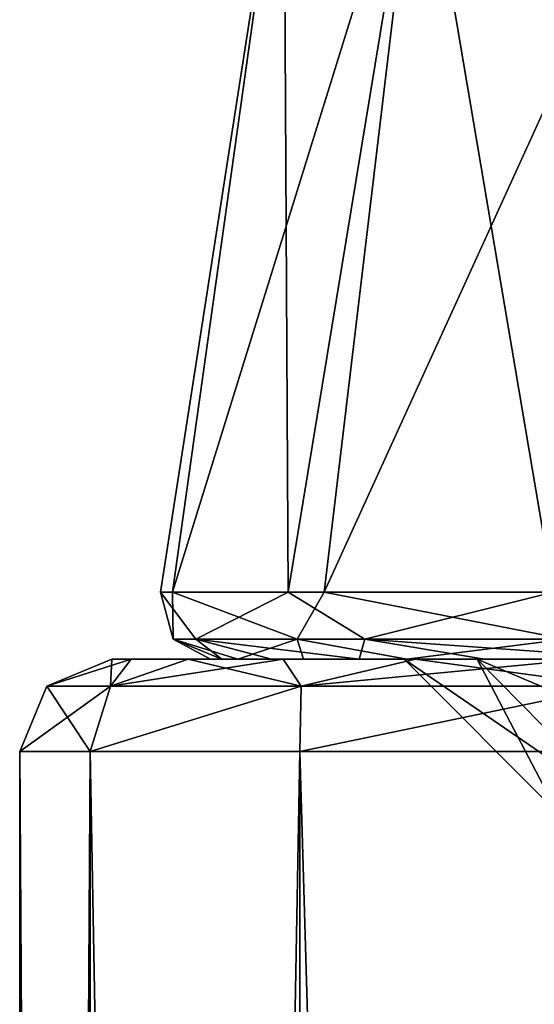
# Model space of a CAD drawing. Header units: millimetres. Extents: x -178 to 325, y 0 to 197.
# Tile 51 of 256: x -20.5 to -18.83, y 41.88 to 45.08. Entities that reach past the tile are written whole.
import ezdxf

# ---------------------------------------------------------------- set-up
doc = ezdxf.new("R2010")
doc.units = ezdxf.units.MM
doc.header["$LTSCALE"] = 52.148148
for name, color, linetype in [('11', 7, 'CONTINUOUS'), ('2', 7, 'CONTINUOUS'), ('3', 7, 'CONTINUOUS'), ('5881', 7, 'CONTINUOUS'), ('5921', 7, 'CONTINUOUS'), ('5922', 7, 'CONTINUOUS'), ('5931', 7, 'CONTINUOUS'), ('5932', 7, 'CONTINUOUS'), ('5934', 7, 'CONTINUOUS'), ('5935', 7, 'CONTINUOUS')]:
    doc.layers.add(name, color=color, linetype=linetype)

msp = doc.modelspace()

# ---------------------------------------------------------------- linework, layer by layer
at = {"layer": '11', "color": 7, "linetype": 'CONTINUOUS'}
for points in [[(-19.6267, 43.2179, 4.25), (-20.0425, 43.2179, 1.2524), (-19.9274, 43.065, 2.0244), (-19.6267, 43.2179, 4.25)], [(-20.0425, 43.2179, 1.2524), (-20.0031, 43.2179, -1.7735), (-20.0014, 43.065, -1.07), (-20.0425, 43.2179, 1.2524)], [(-19.9274, 43.065, 2.0244), (-20.0425, 43.2179, 1.2524), (-20.0014, 43.065, -1.07), (-19.9274, 43.065, 2.0244)], [(-20.0031, 43.2179, -1.7735), (-19.5095, 43.2179, -4.7592), (-19.5977, 43.065, -4.1389), (-20.0031, 43.2179, -1.7735)], [(-20.0014, 43.065, -1.07), (-20.0031, 43.2179, -1.7735), (-19.5977, 43.065, -4.1389), (-20.0014, 43.065, -1.07)], [(-19.3775, 43.065, 5.0705), (-19.6267, 43.2179, 4.25), (-19.9274, 43.065, 2.0244), (-19.3775, 43.065, 5.0705)], [(-18.7652, 43.2179, 7.151), (-19.6267, 43.2179, 4.25), (-19.3775, 43.065, 5.0705), (-18.7652, 43.2179, 7.151)], [(-19.5977, 43.065, -4.1389), (-19.5095, 43.2179, -4.7592), (-18.7259, 43.065, -7.109), (-19.5977, 43.065, -4.1389)], [(-19.5095, 43.2179, -4.7592), (-18.5728, 43.2179, -7.6368), (-18.7259, 43.065, -7.109), (-19.5095, 43.2179, -4.7592)], [(-18.3649, 43.065, 7.9956), (-18.7652, 43.2179, 7.151), (-19.3775, 43.065, 5.0705), (-18.3649, 43.065, 7.9956)], [(-19.791, 43, -1.9033), (-19.8795, 43, -0.3293), (-20.0014, 43.065, -1.07), (-19.791, 43, -1.9033)], [(-19.791, 43, -1.9033), (-20.0014, 43.065, -1.07), (-19.5977, 43.065, -4.1389), (-19.791, 43, -1.9033)], [(-19.8795, 43, -0.3293), (-19.8431, 43, 1.2482), (-20.0014, 43.065, -1.07), (-19.8795, 43, -0.3293)], [(-19.8431, 43, 1.2482), (-19.9274, 43.065, 2.0244), (-20.0014, 43.065, -1.07), (-19.8431, 43, 1.2482)], [(-19.8431, 43, 1.2482), (-19.6815, 43, 2.8178), (-19.9274, 43.065, 2.0244), (-19.8431, 43, 1.2482)], [(-19.6815, 43, 2.8178), (-19.3965, 43, 4.3683), (-19.9274, 43.065, 2.0244), (-19.6815, 43, 2.8178)], [(-19.3965, 43, 4.3683), (-19.3775, 43.065, 5.0705), (-19.9274, 43.065, 2.0244), (-19.3965, 43, 4.3683)], [(-19.5775, 43, -3.468), (-19.791, 43, -1.9033), (-19.5977, 43.065, -4.1389), (-19.5775, 43, -3.468)], [(-19.2412, 43, -5.0078), (-19.5775, 43, -3.468), (-19.5977, 43.065, -4.1389), (-19.2412, 43, -5.0078)], [(-19.2412, 43, -5.0078), (-19.5977, 43.065, -4.1389), (-18.7259, 43.065, -7.109), (-19.2412, 43, -5.0078)], [(-19.3965, 43, 4.3683), (-18.9886, 43, 5.8938), (-19.3775, 43.065, 5.0705), (-19.3965, 43, 4.3683)], [(-18.9886, 43, 5.8938), (-18.4621, 43, 7.3794), (-19.3775, 43.065, 5.0705), (-18.9886, 43, 5.8938)], [(-18.4621, 43, 7.3794), (-18.3649, 43.065, 7.9956), (-19.3775, 43.065, 5.0705), (-18.4621, 43, 7.3794)], [(-18.7833, 43, -6.5189), (-19.2412, 43, -5.0078), (-18.7259, 43.065, -7.109), (-18.7833, 43, -6.5189)]]:
    msp.add_3dface(points, dxfattribs=at)
at = {"layer": '2', "color": 7, "linetype": 'CONTINUOUS'}
for points in [[(-19.6406, 45.7937, 1.4719), (-19.6406, 45.7937, -1.4719), (-20.0425, 43.2179, 1.2524), (-19.6406, 45.7937, 1.4719)], [(-19.6267, 43.2179, 4.25), (-19.6406, 45.7937, 1.4719), (-20.0425, 43.2179, 1.2524), (-19.6267, 43.2179, 4.25)], [(-20.0425, 43.2179, 1.2524), (-19.6406, 45.7937, -1.4719), (-20.0031, 43.2179, -1.7735), (-20.0425, 43.2179, 1.2524)], [(-19.6406, 45.7937, -1.4719), (-19.2019, 45.7937, -4.3827), (-20.0031, 43.2179, -1.7735), (-19.6406, 45.7937, -1.4719)], [(-20.0031, 43.2179, -1.7735), (-19.2019, 45.7937, -4.3827), (-19.5095, 43.2179, -4.7592), (-20.0031, 43.2179, -1.7735)], [(-19.2019, 45.7937, 4.3827), (-19.6406, 45.7937, 1.4719), (-19.6267, 43.2179, 4.25), (-19.2019, 45.7937, 4.3827)], [(-18.7652, 43.2179, 7.151), (-19.2019, 45.7937, 4.3827), (-19.6267, 43.2179, 4.25), (-18.7652, 43.2179, 7.151)], [(-19.2019, 45.7937, -4.3827), (-18.3342, 45.7937, -7.1957), (-19.5095, 43.2179, -4.7592), (-19.2019, 45.7937, -4.3827)], [(-19.5095, 43.2179, -4.7592), (-18.3342, 45.7937, -7.1957), (-18.5728, 43.2179, -7.6368), (-19.5095, 43.2179, -4.7592)], [(-18.3342, 45.7937, 7.1957), (-19.2019, 45.7937, 4.3827), (-18.7652, 43.2179, 7.151), (-18.3342, 45.7937, 7.1957)]]:
    msp.add_3dface(points, dxfattribs=at)
at = {"layer": '3', "color": 7, "linetype": 'CONTINUOUS'}
for points in [[(-19.8795, 43, -0.3293), (-19.791, 43, -1.9033), (-19.8431, 43, 1.2482), (-19.8795, 43, -0.3293)], [(-19.8431, 43, 1.2482), (-19.791, 43, -1.9033), (-19.6815, 43, 2.8178), (-19.8431, 43, 1.2482)], [(-19.791, 43, -1.9033), (-19.5775, 43, -3.468), (-19.6815, 43, 2.8178), (-19.791, 43, -1.9033)], [(-19.6815, 43, 2.8178), (-19.5775, 43, -3.468), (-19.3965, 43, 4.3683), (-19.6815, 43, 2.8178)], [(-19.5775, 43, -3.468), (-19.2412, 43, -5.0078), (-19.3965, 43, 4.3683), (-19.5775, 43, -3.468)], [(-19.3965, 43, 4.3683), (-19.2412, 43, -5.0078), (-18.9886, 43, 5.8938), (-19.3965, 43, 4.3683)], [(-19.2412, 43, -5.0078), (-18.7833, 43, -6.5189), (-18.9886, 43, 5.8938), (-19.2412, 43, -5.0078)], [(-18.7833, 43, -6.5189), (-18.7631, 43, 0.7368), (-18.9886, 43, 5.8938), (-18.7833, 43, -6.5189)], [(-18.9886, 43, 5.8938), (-18.7631, 43, 0.7368), (-18.4621, 43, 7.3794), (-18.9886, 43, 5.8938)]]:
    msp.add_3dface(points, dxfattribs=at)
at = {"layer": '5881', "color": 7, "linetype": 'CONTINUOUS'}
for points in [[(-20.2, 43), (-20.1374, 43, 1.5871), (-19.25, 43), (-20.2, 43)], [(-20.1374, 43, -1.5871), (-20.2, 43), (-19.0128, 43, -3.0127), (-20.1374, 43, -1.5871)], [(-20.2, 43), (-19.25, 43), (-19.0128, 43, -3.0127), (-20.2, 43)], [(-20.1374, 43, 1.5871), (-19.9521, 43, 3.1552), (-19.0128, 43, 3.0127), (-20.1374, 43, 1.5871)], [(-19.25, 43), (-20.1374, 43, 1.5871), (-19.0128, 43, 3.0127), (-19.25, 43)], [(-19.9521, 43, -3.1553), (-20.1374, 43, -1.5871), (-19.0128, 43, -3.0127), (-19.9521, 43, -3.1553)], [(-19.9521, 43, 3.1552), (-19.643, 43, 4.7092), (-19.0128, 43, 3.0127), (-19.9521, 43, 3.1552)], [(-19.6429, 43, -4.7093), (-19.9521, 43, -3.1553), (-18.3073, 43, -5.9497), (-19.6429, 43, -4.7093)], [(-18.3073, 43, -5.9497), (-19.9521, 43, -3.1553), (-19.0128, 43, -3.0127), (-18.3073, 43, -5.9497)], [(-19.643, 43, 4.7092), (-19.2126, 43, 6.2382), (-18.3073, 43, 5.9498), (-19.643, 43, 4.7092)], [(-19.0128, 43, 3.0127), (-19.643, 43, 4.7092), (-18.3073, 43, 5.9498), (-19.0128, 43, 3.0127)], [(-19.2125, 43, -6.2383), (-19.6429, 43, -4.7093), (-18.3073, 43, -5.9497), (-19.2125, 43, -6.2383)], [(-19.2126, 43, 6.2382), (-18.6643, 43, 7.7248), (-18.3073, 43, 5.9498), (-19.2126, 43, 6.2382)], [(-18.6642, 43, -7.7249), (-19.2125, 43, -6.2383), (-17.1511, 43, -8.7402), (-18.6642, 43, -7.7249)], [(-17.1511, 43, -8.7402), (-19.2125, 43, -6.2383), (-18.3073, 43, -5.9497), (-17.1511, 43, -8.7402)]]:
    msp.add_3dface(points, dxfattribs=at)
at = {"layer": '5921', "color": 7, "linetype": 'CONTINUOUS'}
for points in [[(-20.5, 42.7), (-20.271, 42.7, -3.0553), (-20.5, 5.3), (-20.5, 42.7)], [(-20.5, 5.3), (-20.271, 42.7, -3.0553), (-20.271, 5.3, -3.0553), (-20.5, 5.3)], [(-20.271, 42.7, -3.0553), (-19.5893, 42.7, -6.0424), (-20.271, 5.3, -3.0553), (-20.271, 42.7, -3.0553)], [(-20.271, 5.3, -3.0553), (-19.5893, 42.7, -6.0424), (-19.5893, 5.3, -6.0424), (-20.271, 5.3, -3.0553)], [(-19.5893, 42.7, -6.0424), (-18.4699, 42.7, -8.8946), (-19.5893, 5.3, -6.0424), (-19.5893, 42.7, -6.0424)], [(-19.5893, 5.3, -6.0424), (-18.4699, 42.7, -8.8946), (-18.4699, 5.3, -8.8946), (-19.5893, 5.3, -6.0424)]]:
    msp.add_3dface(points, dxfattribs=at)
at = {"layer": '5922', "color": 7, "linetype": 'CONTINUOUS'}
for points in [[(-20.5, 42.7), (-20.5, 5.3), (-20.271, 5.3, 3.0553), (-20.5, 42.7)], [(-20.271, 42.7, 3.0553), (-20.5, 42.7), (-20.271, 5.3, 3.0553), (-20.271, 42.7, 3.0553)], [(-19.5893, 42.7, 6.0424), (-20.271, 42.7, 3.0553), (-19.5893, 5.3, 6.0424), (-19.5893, 42.7, 6.0424)], [(-19.5893, 5.3, 6.0424), (-20.271, 42.7, 3.0553), (-20.271, 5.3, 3.0553), (-19.5893, 5.3, 6.0424)], [(-18.4699, 42.7, 8.8946), (-19.5893, 42.7, 6.0424), (-18.4699, 5.3, 8.8946), (-18.4699, 42.7, 8.8946)], [(-18.4699, 5.3, 8.8946), (-19.5893, 42.7, 6.0424), (-19.5893, 5.3, 6.0424), (-18.4699, 5.3, 8.8946)]]:
    msp.add_3dface(points, dxfattribs=at)
at = {"layer": '5931', "color": 7, "linetype": 'CONTINUOUS'}
for points in [[(-20.2044, 42.9121, 2.9049), (-20.2, 43), (-20.4121, 42.9121), (-20.2044, 42.9121, 2.9049)], [(-19.9521, 43, 3.1552), (-20.1374, 43, 1.5871), (-20.2044, 42.9121, 2.9049), (-19.9521, 43, 3.1552)], [(-19.5853, 42.9121, 5.7508), (-19.9521, 43, 3.1552), (-20.2044, 42.9121, 2.9049), (-19.5853, 42.9121, 5.7508)], [(-20.1374, 43, 1.5871), (-20.2, 43), (-20.2044, 42.9121, 2.9049), (-20.1374, 43, 1.5871)], [(-19.643, 43, 4.7092), (-19.9521, 43, 3.1552), (-19.5853, 42.9121, 5.7508), (-19.643, 43, 4.7092)], [(-19.2126, 43, 6.2382), (-19.643, 43, 4.7092), (-19.5853, 42.9121, 5.7508), (-19.2126, 43, 6.2382)], [(-18.5675, 42.9121, 8.4795), (-19.2126, 43, 6.2382), (-19.5853, 42.9121, 5.7508), (-18.5675, 42.9121, 8.4795)], [(-18.6643, 43, 7.7248), (-19.2126, 43, 6.2382), (-18.5675, 42.9121, 8.4795), (-18.6643, 43, 7.7248)], [(-20.5, 42.7), (-20.271, 42.7, 3.0553), (-20.4121, 42.9121), (-20.5, 42.7)], [(-20.271, 42.7, 3.0553), (-20.2044, 42.9121, 2.9049), (-20.4121, 42.9121), (-20.271, 42.7, 3.0553)], [(-20.271, 42.7, 3.0553), (-19.5893, 42.7, 6.0424), (-19.5853, 42.9121, 5.7508), (-20.271, 42.7, 3.0553)], [(-20.271, 42.7, 3.0553), (-19.5853, 42.9121, 5.7508), (-20.2044, 42.9121, 2.9049), (-20.271, 42.7, 3.0553)], [(-19.5893, 42.7, 6.0424), (-18.4699, 42.7, 8.8946), (-18.5675, 42.9121, 8.4795), (-19.5893, 42.7, 6.0424)], [(-19.5893, 42.7, 6.0424), (-18.5675, 42.9121, 8.4795), (-19.5853, 42.9121, 5.7508), (-19.5893, 42.7, 6.0424)]]:
    msp.add_3dface(points, dxfattribs=at)
at = {"layer": '5932', "color": 7, "linetype": 'CONTINUOUS'}
for points in [[(-20.2, 43), (-20.1374, 43, -1.5871), (-20.4121, 42.9121), (-20.2, 43)], [(-20.4121, 42.9121), (-20.1374, 43, -1.5871), (-20.2044, 42.9121, -2.9049), (-20.4121, 42.9121)], [(-20.1374, 43, -1.5871), (-19.9521, 43, -3.1553), (-20.2044, 42.9121, -2.9049), (-20.1374, 43, -1.5871)], [(-19.9521, 43, -3.1553), (-19.6429, 43, -4.7093), (-20.2044, 42.9121, -2.9049), (-19.9521, 43, -3.1553)], [(-20.2044, 42.9121, -2.9049), (-19.6429, 43, -4.7093), (-19.5853, 42.9121, -5.7508), (-20.2044, 42.9121, -2.9049)], [(-19.6429, 43, -4.7093), (-19.2125, 43, -6.2383), (-19.5853, 42.9121, -5.7508), (-19.6429, 43, -4.7093)], [(-19.2125, 43, -6.2383), (-18.6642, 43, -7.7249), (-19.5853, 42.9121, -5.7508), (-19.2125, 43, -6.2383)], [(-19.5853, 42.9121, -5.7508), (-18.6642, 43, -7.7249), (-18.5675, 42.9121, -8.4795), (-19.5853, 42.9121, -5.7508)], [(-20.271, 42.7, -3.0553), (-20.5, 42.7), (-20.2044, 42.9121, -2.9049), (-20.271, 42.7, -3.0553)], [(-20.5, 42.7), (-20.4121, 42.9121), (-20.2044, 42.9121, -2.9049), (-20.5, 42.7)], [(-19.5893, 42.7, -6.0424), (-20.271, 42.7, -3.0553), (-19.5853, 42.9121, -5.7508), (-19.5893, 42.7, -6.0424)], [(-20.271, 42.7, -3.0553), (-20.2044, 42.9121, -2.9049), (-19.5853, 42.9121, -5.7508), (-20.271, 42.7, -3.0553)], [(-18.4699, 42.7, -8.8946), (-19.5893, 42.7, -6.0424), (-18.5675, 42.9121, -8.4795), (-18.4699, 42.7, -8.8946)], [(-19.5893, 42.7, -6.0424), (-19.5853, 42.9121, -5.7508), (-18.5675, 42.9121, -8.4795), (-19.5893, 42.7, -6.0424)]]:
    msp.add_3dface(points, dxfattribs=at)
at = {"layer": '5934', "color": 7, "linetype": 'CONTINUOUS'}
for points in [[(-19.25, 43), (-19.0128, 43, 3.0127), (-18.75, 42.5), (-19.25, 43)], [(-19.0128, 43, 3.0127), (-18.3073, 43, 5.9498), (-18.5192, 42.5, 2.9329), (-19.0128, 43, 3.0127)], [(-18.75, 42.5), (-19.0128, 43, 3.0127), (-18.5192, 42.5, 2.9329), (-18.75, 42.5)]]:
    msp.add_3dface(points, dxfattribs=at)
at = {"layer": '5935', "color": 7, "linetype": 'CONTINUOUS'}
for points in [[(-19.0128, 43, -3.0127), (-19.25, 43), (-18.5192, 42.5, -2.9329), (-19.0128, 43, -3.0127)], [(-19.25, 43), (-18.75, 42.5), (-18.5192, 42.5, -2.9329), (-19.25, 43)], [(-18.3073, 43, -5.9497), (-19.0128, 43, -3.0127), (-17.8324, 42.5, -5.7937), (-18.3073, 43, -5.9497)], [(-19.0128, 43, -3.0127), (-18.5192, 42.5, -2.9329), (-17.8324, 42.5, -5.7937), (-19.0128, 43, -3.0127)]]:
    msp.add_3dface(points, dxfattribs=at)

doc.saveas('drawing.dxf')
